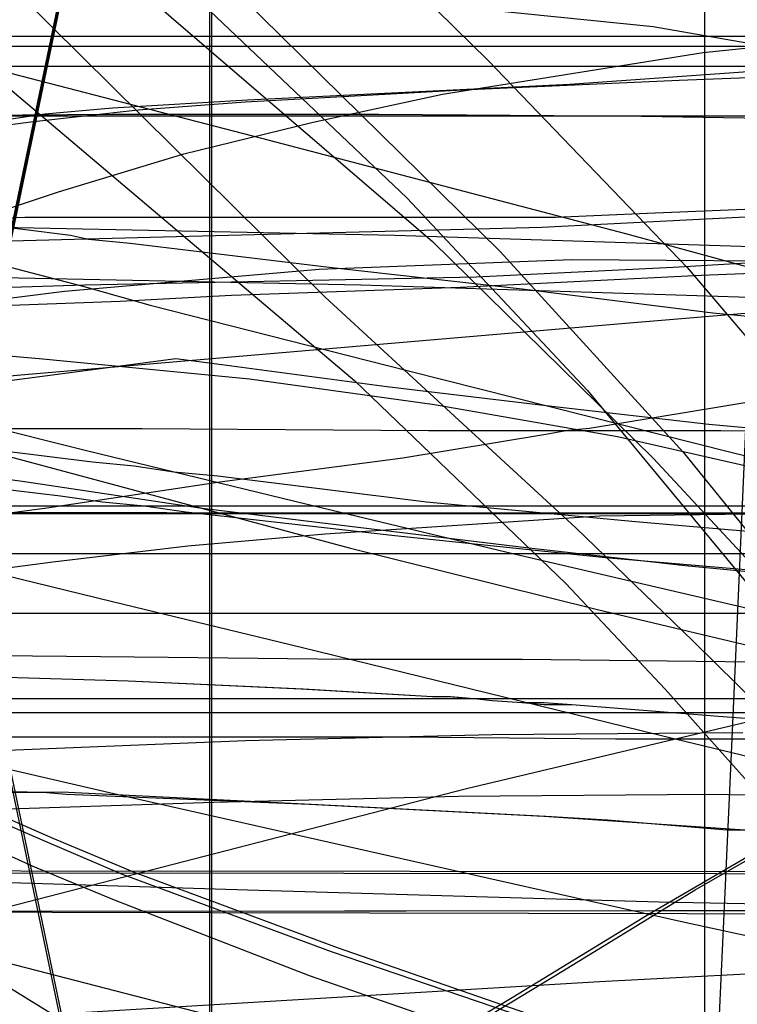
# Model space of a CAD drawing. Header units: millimetres. Extents: x 0 to 1298, y -1 to 755.
# Tile 140 of 169: x 71 to 107, y 45 to 95. Entities that reach past the tile are written whole.
import ezdxf

# ---------------------------------------------------------------- set-up
doc = ezdxf.new("R2010")
doc.units = ezdxf.units.MM
doc.layers.add('1', color=7, linetype='Continuous')

# ---------------------------------------------------------------- blocks, each defined once
blk = doc.blocks.new('PART001')
at = {"layer": '1'}
blk.add_lwpolyline([(274.5, 307.4), (230.3, 306.9), (184.4, 306.6), (150.2, 306.3), (115.8, 306), (83.2, 305.9), (26.2, 305.9), (13.4, 306), (0, 306), (0, 58.5), (3.8, 58.6), (14.3, 58.6), (20.7, 58.7), (26.7, 58.7), (32.5, 58.8), (89.8, 58.8), (100.5, 58.7), (111.3, 58.7), (132.9, 58.6), (187.7, 58.6), (241.5, 58.2), (269.7, 57.7)], dxfattribs=at)
blk = doc.blocks.new('PART002')
at = {"layer": '1'}
blk.add_lwpolyline([(244.7, 50.2), (55.3, 50)], dxfattribs=at)
blk = doc.blocks.new('PART004')
at = {"layer": '1'}
blk.add_lwpolyline([(201.2, 0), (201.2, 68), (0, 68), (0, 0)], close=True, dxfattribs=at)
blk = doc.blocks.new('PART005')
at = {"layer": '1'}
blk.add_lwpolyline([(30.6, 100.1), (32.2, 93.9), (33.2, 90.8), (34.3, 87.9), (36.3, 83.5), (38.6, 79.2), (41.3, 75), (42.8, 73), (44.4, 71.2), (47.3, 68.7), (50.4, 66.4), (55.3, 62.9), (60.3, 59.6), (64.1, 57.5), (68.1, 55.5), (72.2, 53.7), (76.3, 52), (86.5, 48.2), (96.9, 44.6), (109.5, 40.7)], dxfattribs=at)
blk = doc.blocks.new('PART007')
at = {"layer": '1'}
blk.add_lwpolyline([(132.3, 0), (132.3, 60.7), (0, 60.7), (0, 0)], close=True, dxfattribs=at)
blk = doc.blocks.new('PART010')
at = {"layer": '1'}
blk.add_lwpolyline([(54.2, 7.5), (82, 140.8), (29.3, 140.7), (0, 0)], close=True, dxfattribs=at)
blk = doc.blocks.new('PART011')
at = {"layer": '1'}
blk.add_lwpolyline([(195, 0), (195, 90), (0, 90), (0, 0)], close=True, dxfattribs=at)
blk = doc.blocks.new('PART014')
at = {"layer": '1'}
blk.add_lwpolyline([(0, 0), (697.5, 0), (697.5, 65), (0, 65)], close=True, dxfattribs=at)
blk = doc.blocks.new('PART022')
at = {"layer": '1'}
blk.add_lwpolyline([(80.1, 0), (80.1, 182), (0, 182), (0, 0)], close=True, dxfattribs=at)
blk = doc.blocks.new('PART026')
at = {"layer": '1'}
blk.add_lwpolyline([(105, 0), (105, 105), (0, 105), (0, 0)], close=True, dxfattribs=at)
blk = doc.blocks.new('PART032')
at = {"layer": '1'}
blk.add_lwpolyline([(0, 269.9), (0.6, 77.2), (5.4, 77.4), (9.8, 77.6), (13.9, 77.8), (17.7, 78), (21.3, 78.2), (24.6, 78.4), (27.7, 78.5), (30.5, 78.7), (33.3, 78.8), (35.9, 78.9), (40.7, 79.2), (45.4, 79.4), (50, 79.6), (54.8, 79.8), (59.7, 80), (64.8, 80.2), (70.1, 80.5), (75.6, 80.7), (81.2, 81), (92.7, 81.4), (104.8, 82), (117.2, 82.5)], dxfattribs=at)
blk = doc.blocks.new('PART033')
at = {"layer": '1'}
blk.add_lwpolyline([(36.8, 146.8), (43.6, 140), (50.6, 133.4), (73, 113), (83.7, 103), (94.1, 92.8), (104.1, 82.4), (113.2, 71.7), (120, 62.6), (126.3, 52.9), (129.2, 48), (131.8, 43.2), (136.5, 32.9), (138.4, 28), (140.2, 22.8), (141.6, 17.7), (142.7, 12.4), (142.9, 11.8), (143.1, 10.6), (144.9, 0), (190.8, 14.4)], dxfattribs=at)
blk = doc.blocks.new('PART034')
at = {"layer": '1'}
blk.add_lwpolyline([(35, 0), (172, 0), (172, 70), (15.2, 70), (0, 51), (0, 44), (16.8, 23), (35, 23)], close=True, dxfattribs=at)
blk = doc.blocks.new('PART035')
at = {"layer": '1'}
blk.add_lwpolyline([(115.5, 68.4), (101.5, 69.6), (91, 70.6), (80.5, 71.9), (78.3, 72.1), (76.3, 72.4), (74.2, 72.6), (64.6, 73.8)], dxfattribs=at)
blk = doc.blocks.new('PART038')
at = {"layer": '1'}
blk.add_lwpolyline([(9.9, 148.5), (11.6, 138.3), (13.6, 128.2), (16.4, 116.2), (19.4, 104.6), (23.6, 89.2), (40.5, 91.9), (47.6, 92.9), (54.9, 93.9), (67.5, 95.2), (80, 95.8), (92.6, 95.5), (102.4, 94.5), (112.2, 92.8), (121.9, 90.4), (126.6, 89), (131.2, 87.3), (140.2, 83.5), (148.7, 78.8), (154, 75.1), (159.2, 71), (164, 66.5)], dxfattribs=at)
blk = doc.blocks.new('PART039')
at = {"layer": '1'}
blk.add_lwpolyline([(19.1, 153.8), (28.7, 140.8), (38.9, 129.7), (49.4, 119.6), (60, 110.3), (70.7, 101.4), (91.3, 83.7), (102.4, 72.8), (107.7, 67.1), (112.7, 61.3), (117.6, 55.3), (122.2, 49.2), (126.5, 43), (130.5, 36.6), (134.1, 30.2), (137.4, 23.6), (140.4, 16.9), (142.9, 10.2), (143, 9.7), (143.3, 8.8), (145.9, 0), (190.8, 14.1)], dxfattribs=at)
blk = doc.blocks.new('PART040')
at = {"layer": '1'}
blk.add_lwpolyline([(108.5, 54), (96.9, 54.8), (85.1, 55.4), (72.9, 55.9), (71.7, 56), (63.7, 56)], dxfattribs=at)
blk = doc.blocks.new('PART043')
at = {"layer": '1'}
blk.add_lwpolyline([(172, 70), (35, 70), (35, 47), (16.8, 47), (0, 26), (0, 18.9), (15.2, 0), (172, 0)], close=True, dxfattribs=at)
blk = doc.blocks.new('PART044')
at = {"layer": '1'}
blk.add_lwpolyline([(0, 247.9), (53.9, 79.4), (63.3, 83), (65.2, 83.7), (66.2, 84.1), (72.5, 86.2), (78.8, 88.1), (85.3, 89.7), (91.8, 91.1), (104.9, 93.2), (119.3, 94.7), (126.4, 95), (133.6, 95.1), (140.7, 94.9), (147.8, 94.3), (158, 92.8), (168.1, 90.5)], dxfattribs=at)
blk = doc.blocks.new('PART045')
at = {"layer": '1'}
blk.add_lwpolyline([(245.1, 93.5), (34.1, 93.5), (30.1, 93.2), (25.7, 92.5), (21.7, 91.3), (17.4, 89.8), (13.4, 87.5), (9.7, 84.8), (7.9, 83), (6.2, 81), (4.8, 78.7), (3.5, 76.4), (2.5, 74.1), (1.5, 71.5), (0.8, 68.8), (0.3, 66.3), (0.2, 64.5), (0, 61.7), (0, 16), (0, 0), (279.2, 0)], dxfattribs=at)
blk = doc.blocks.new('PART048')
at = {"layer": '1'}
blk.add_lwpolyline([(113.9, 66.6), (100, 67.8), (89.4, 68.9), (78.9, 70.1), (76.8, 70.4), (74.7, 70.6), (72.6, 70.9), (69.2, 71.3)], dxfattribs=at)
blk = doc.blocks.new('PART049')
at = {"layer": '1'}
blk.add_lwpolyline([(245, 93.5), (34.1, 93.5), (30, 93.2), (25.6, 92.4), (21.6, 91.3), (17.3, 89.8), (13.3, 87.5), (9.6, 84.8), (7.8, 82.9), (6.2, 81), (4.7, 78.6), (3.4, 76.3), (2.4, 74.1), (1.4, 71.4), (0.7, 68.8), (0.3, 66.2), (0.1, 64.4), (0, 61.7), (0, 16), (0, 0), (279.1, 0)], dxfattribs=at)
blk = doc.blocks.new('PART050')
at = {"layer": '1'}
blk.add_lwpolyline([(107.1, 54.1), (106.1, 54.1), (100.1, 54.6), (97, 54.8), (85.2, 55.4), (73, 56), (60.5, 56.1)], dxfattribs=at)
blk = doc.blocks.new('PART052')
at = {"layer": '1'}
blk.add_lwpolyline([(0, 0), (570, 0), (570, 65), (0, 65)], close=True, dxfattribs=at)
blk = doc.blocks.new('PART053')
at = {"layer": '1'}
blk.add_lwpolyline([(201.2, 0), (201.2, 68), (0, 68), (0, 0)], close=True, dxfattribs=at)
blk = doc.blocks.new('PART055')
at = {"layer": '1'}
blk.add_lwpolyline([(133, 0), (133, 60), (0, 60), (0, 0)], close=True, dxfattribs=at)
blk = doc.blocks.new('PART056')
at = {"layer": '1'}
blk.add_lwpolyline([(251.9, 50.1), (9, 50), (0, 39.3), (1.4, 37.5), (2.6, 35.7), (5.1, 32.4), (8.6, 27.4), (12.2, 22.1), (14.2, 18.6), (16.2, 15), (18, 11.5), (19.7, 8.1), (46.5, 0), (122.1, 0), (129.3, 0.1), (243.7, 0.1), (244.1, 2.9), (244.5, 5.4)], dxfattribs=at)
blk = doc.blocks.new('PART057')
at = {"layer": '1'}
blk.add_lwpolyline([(0, 254.7), (0, 49.7), (2, 49.9), (4.1, 50), (8.7, 50.3), (13.7, 50.6), (19, 50.8), (30, 51.4), (35.6, 51.6), (40.9, 51.7), (49.4, 51.9), (57.5, 51.8), (65.7, 51.6), (82, 51.1), (102.7, 50.5), (123.2, 50.1), (164.6, 49), (247.5, 46.8)], dxfattribs=at)
blk = doc.blocks.new('PART062')
at = {"layer": '1'}
blk.add_lwpolyline([(82, 140.9), (27.8, 133.3), (0, 0), (52.6, 0.1)], close=True, dxfattribs=at)
blk = doc.blocks.new('PART068')
at = {"layer": '1'}
blk.add_lwpolyline([(111.5, 85.5), (102.1, 85.1), (97.5, 84.9), (70.8, 84.9), (67.7, 84.8)], dxfattribs=at)
blk = doc.blocks.new('PART071')
at = {"layer": '1'}
blk.add_lwpolyline([(80.2, 0), (80.2, 182), (0, 182), (0, 0)], close=True, dxfattribs=at)
blk = doc.blocks.new('PART076')
at = {"layer": '1'}
blk.add_lwpolyline([(33.4, 227), (30.4, 214.9), (27.3, 202.5), (24.3, 190), (21.2, 177.6), (18.1, 165.3), (15.2, 153.3), (13.3, 145.9), (11.5, 138.6), (9.7, 131.4), (7.9, 124), (6, 116.5), (4.1, 108.7), (0, 92.1), (21.9, 86.2), (44, 80.1), (65.5, 74.1), (87.1, 68.3), (99.6, 65.2), (112.2, 62.2), (137.2, 56.2), (160.3, 50.3), (171.9, 47.2)], dxfattribs=at)
blk = doc.blocks.new('PART077')
at = {"layer": '1'}
blk.add_lwpolyline([(55.6, 95.9), (64.5, 93.6), (82.7, 88.9), (101, 84.1), (119.3, 79.1)], dxfattribs=at)
blk = doc.blocks.new('PART085')
at = {"layer": '1'}
blk.add_lwpolyline([(14.9, 149.2), (19.8, 141.5), (24.8, 134.8), (30.1, 128.4), (35.5, 122.5), (41.3, 116.7), (52.7, 106.2), (64.7, 95.9), (87.4, 76.7), (98, 66.5), (103, 61.2), (107.8, 55.8), (112.5, 50.3), (116.8, 44.7), (120.9, 38.9), (124.7, 33.2), (128.2, 27.2), (131.3, 21.2), (134.1, 15.1), (136.5, 8.9), (136.7, 8), (139.2, 0), (222.3, 7.9)], dxfattribs=at)
blk = doc.blocks.new('PART087')
at = {"layer": '1'}
blk.add_lwpolyline([(7.6, 151.7), (9.3, 140.2), (10.7, 131.3), (12.4, 122.3), (14.3, 113.4), (16.9, 102.8), (19.7, 92.7), (23.2, 80.7), (38.1, 80), (44.9, 79.7), (50.9, 79.4), (61.4, 78.7), (71.7, 77.8), (82.1, 76.8), (91.4, 75.5), (100.6, 73.9), (109.8, 71.8)], dxfattribs=at)
blk = doc.blocks.new('PART090')
at = {"layer": '1'}
blk.add_lwpolyline([(140, 84.8), (131.5, 84.1), (122.3, 83.5), (113.6, 83), (103.4, 82.4), (93.5, 81.9), (73.8, 81.5), (54.8, 80.9), (0, 80.3), (39, 61.1), (45.7, 57.6), (52.6, 53.8), (59.3, 49.9), (66.2, 45.7), (72.7, 41.8), (78.8, 37.7), (85.6, 33.3), (93.9, 27.5), (102.8, 20.7), (106.3, 18), (110.1, 14.9), (114.9, 10.9), (128, 0), (161.5, 86.7)], close=True, dxfattribs=at)
blk = doc.blocks.new('PART092')
at = {"layer": '1'}
blk.add_lwpolyline([(35, 47), (16.8, 47), (0, 26), (0, 19), (15.2, 0), (172, 0.1), (172, 70.1), (35, 70)], close=True, dxfattribs=at)
blk = doc.blocks.new('PART093')
at = {"layer": '1'}
blk.add_lwpolyline([(33.5, 0), (46.6, 10.9), (51.4, 14.8), (55.2, 18), (58.7, 20.7), (67.6, 27.5), (75.9, 33.3), (82.7, 37.7), (88.8, 41.8), (95.3, 45.7), (102.2, 49.9), (108.9, 53.8), (115.8, 57.6), (122.5, 61.1), (161.5, 80.3), (106.7, 80.9), (87.7, 81.5), (68, 81.9), (58.1, 82.4), (47.9, 83), (39.2, 83.5), (30, 84.1), (21.5, 84.8), (0, 86.7)], close=True, dxfattribs=at)
blk = doc.blocks.new('PART094')
at = {"layer": '1'}
blk.add_lwpolyline([(27.2, 145), (32.2, 139.4), (37.4, 133.9), (47.9, 123.9), (69.6, 104.7), (80.1, 95.3), (90, 85.9), (99.1, 76.2), (107.2, 66.4), (112.7, 58), (118.1, 48.7), (120.5, 44.1), (122.9, 39.2), (127.6, 29.1), (132, 18.9), (136.5, 8.1), (136.8, 7.4), (137.3, 6.2), (139.8, 0), (222.3, 7.8)], dxfattribs=at)
blk = doc.blocks.new('PART095')
at = {"layer": '1'}
blk.add_lwpolyline([(172, 0), (172, 70), (15.2, 70.1), (0, 51.1), (0, 44.1), (16.8, 23.1), (35, 23.1), (35, 0.1)], close=True, dxfattribs=at)
blk = doc.blocks.new('PART096')
at = {"layer": '1'}
blk.add_lwpolyline([(0, 222), (47.5, 77.7), (56.6, 79.1), (58.5, 79.4), (59, 79.5), (60, 79.6), (72.8, 81.2), (85.6, 82.3), (98.3, 82.8), (112.6, 82.7), (126.9, 81.9), (141.2, 80.3), (150.6, 78.7), (159.8, 76.7), (164.4, 75.5)], dxfattribs=at)
blk = doc.blocks.new('PART097')
at = {"layer": '1'}
blk.add_lwpolyline([(117.8, 55.7), (105.2, 55.9), (92.6, 55.8), (80.3, 55.5), (67.9, 55.1)], dxfattribs=at)
blk = doc.blocks.new('PART099')
at = {"layer": '1'}
blk.add_lwpolyline([(106.9, 59), (94.3, 58.9), (81.9, 58.6), (69.5, 58.1)], dxfattribs=at)
blk = doc.blocks.new('PART103')
at = {"layer": '1'}
blk.add_lwpolyline([(143.3, 87.3), (134.7, 86.5), (125.6, 85.9), (116.9, 85.4), (106.7, 84.9), (96.8, 84.4), (77.1, 83.9), (58, 83.4), (0, 82.8), (41.6, 62.3), (48.3, 58.8), (55.1, 55), (68.7, 47), (75.2, 43), (81.5, 38.8), (88.1, 34.5), (92, 31.7), (96.3, 28.7), (104.1, 22.8), (108.7, 19.3), (113, 15.7), (116.9, 12.5), (131.9, 0), (166.5, 89.3)], close=True, dxfattribs=at)
blk = doc.blocks.new('PART104')
at = {"layer": '1'}
blk.add_lwpolyline([(108.4, 83.4), (89.4, 84), (69.6, 84.4), (59.7, 84.9), (49.5, 85.5), (40.8, 86), (31.7, 86.6), (23.1, 87.3), (0, 89.3), (34.5, 0), (49.5, 12.5), (53.4, 15.7), (57.8, 19.3), (62.3, 22.8), (70.1, 28.7), (74.4, 31.8), (78.3, 34.5), (84.9, 38.8), (91.2, 43), (97.8, 47), (104.5, 51.1), (111.3, 55)], dxfattribs=at)
blk = doc.blocks.new('PART109')
at = {"layer": '1'}
blk.add_lwpolyline([(0, 0), (675, 0), (675, 65), (0, 65)], close=True, dxfattribs=at)
blk = doc.blocks.new('PART111')
at = {"layer": '1'}
blk.add_lwpolyline([(30.4, 98.7), (32, 92.4), (32.9, 89.4), (34, 86.4), (35.9, 82), (38.2, 77.8), (40.8, 73.6), (42.2, 71.6), (43.9, 69.8), (46.7, 67.3), (49.8, 65), (54.6, 61.5), (59.5, 58.2), (63.3, 56), (67.2, 54.1), (71.2, 52.3), (75.3, 50.6), (85.1, 46.8), (94.9, 43.4), (106.9, 39.5)], dxfattribs=at)
blk = doc.blocks.new('PART116')
at = {"layer": '1'}
blk.add_lwpolyline([(114.1, 92.2), (103.7, 91.8), (92.8, 91.3), (87.4, 91), (81.9, 90.7), (76.5, 90.3), (71.1, 89.7), (65.7, 89)], dxfattribs=at)
blk = doc.blocks.new('PART119')
at = {"layer": '1'}
blk.add_lwpolyline([(54.1, 7.6), (81.9, 140.8), (29.3, 140.7), (0, 0)], close=True, dxfattribs=at)
blk = doc.blocks.new('PART121')
at = {"layer": '1'}
blk.add_lwpolyline([(0.7, 290.6), (0, 63.8), (4.2, 63.7), (8.5, 63.7), (17.6, 63.5), (27.2, 63.4), (37.1, 63.2), (78, 62.8), (87, 62.7), (95.8, 62.7), (113.3, 62.5), (139.2, 61.8), (165.3, 60.9), (225, 59.1), (279.1, 57.7)], dxfattribs=at)
blk = doc.blocks.new('PART124')
at = {"layer": '1'}
blk.add_lwpolyline([(80.2, 0), (80.2, 182.1), (0, 182.1), (0, 0)], close=True, dxfattribs=at)
blk = doc.blocks.new('PART128')
at = {"layer": '1'}
blk.add_lwpolyline([(0, 326.5), (1.4, 88.9), (6.3, 89.1), (11.6, 89.2), (17.1, 89.3), (22.9, 89.4), (29, 89.6), (35.2, 89.7), (48.2, 89.9), (61.6, 90), (75.2, 90.1), (88.6, 90.1), (101.8, 90), (114.2, 89.8), (126.5, 89.6), (139, 89.5), (156.7, 89.1), (174.3, 88.6), (190.2, 88.3), (206.1, 88.1), (237.2, 87.4), (263, 86.7)], dxfattribs=at)
blk = doc.blocks.new('PART129')
at = {"layer": '1'}
blk.add_lwpolyline([(247.8, 49.6), (8.3, 50.1), (0, 40.2), (3.5, 36.8), (5.2, 34.9), (6.8, 32.8), (8.9, 29.7), (10.8, 26.5), (12.3, 24.1), (13.8, 21.6), (16.2, 16.6), (17.2, 14.3), (17.6, 13.3), (18, 12.5), (18.8, 10.8), (20.4, 10.3), (21.8, 9.7), (24.6, 8.7), (28.9, 7.2), (33.3, 5.6), (41.9, 2.5), (45.4, 1.3), (49.1, 0.1), (242.6, 0)], dxfattribs=at)
blk = doc.blocks.new('PART131')
at = {"layer": '1'}
blk.add_lwpolyline([(0, 0), (583.1, 0), (583.1, 65), (0, 65)], close=True, dxfattribs=at)
blk = doc.blocks.new('PART134')
at = {"layer": '1'}
blk.add_lwpolyline([(54.2, 133.3), (0, 140.8), (29.3, 0.1), (82, 0)], close=True, dxfattribs=at)
blk = doc.blocks.new('PART136')
at = {"layer": '1'}
blk.add_lwpolyline([(32, 147.3), (27.3, 142.6), (25, 140.6), (22.7, 138.7), (19.2, 136.1), (15.5, 133.8), (11.1, 131.2), (6.6, 128.9), (1.8, 126.5), (0, 125.7), (0, 75.7), (8.5, 63.3), (253.5, 0)], dxfattribs=at)
blk = doc.blocks.new('PART143')
at = {"layer": '1'}
blk.add_lwpolyline([(0.9, 222.9), (2, 204), (3.4, 184.8), (5.2, 165.9), (9.9, 128.2), (13.2, 107.2), (16.7, 86.3), (21.3, 60), (44.7, 63.8), (58.6, 65.8), (72.2, 67.6), (79, 68.4), (85.9, 69), (99.7, 69.9), (113.6, 70.1), (125.5, 69.7), (137.2, 68.6), (142.9, 67.8), (148.6, 66.7), (154.2, 65.3), (156.8, 64.6), (159.4, 63.7), (164.7, 61.8)], dxfattribs=at)
blk = doc.blocks.new('PART144')
at = {"layer": '1'}
blk.add_lwpolyline([(174, 70.4), (37, 70.4), (37, 48.2), (17.5, 48.2), (0, 26.1), (0, 19.1), (0.9, 18), (15.1, 0), (174, 0), (174, 18)], close=True, dxfattribs=at)
blk = doc.blocks.new('PART145')
at = {"layer": '1'}
blk.add_lwpolyline([(231.3, 92.5), (37.7, 92.5), (34.1, 92.4), (30, 92.2), (25.7, 91.4), (21.6, 90.2), (17.3, 88.7), (13.3, 86.5), (9.6, 83.8), (7.8, 81.9), (6.2, 80), (4.7, 77.6), (3.5, 75.3), (2.4, 73), (1.4, 70.4), (0.8, 67.8), (0.3, 65.2), (0.1, 63), (0, 60.7), (0, 15), (0, 0), (269, 0)], dxfattribs=at)
blk = doc.blocks.new('PART146')
at = {"layer": '1'}
blk.add_lwpolyline([(14.4, 220.5), (0.1, 215.2), (52.3, 45.7), (62, 48.2), (93, 56.2), (108.6, 59.9), (124.4, 63.3), (140.3, 66.2), (156.6, 68.5), (166.3, 69.5)], dxfattribs=at)
blk = doc.blocks.new('PART147')
at = {"layer": '1'}
blk.add_lwpolyline([(107.4, 74.3), (105.2, 74.5), (97.3, 75.4), (89, 76.4), (80.7, 77.5), (78.4, 77.8), (3.5, 67.9)], dxfattribs=at)
blk = doc.blocks.new('PART150')
at = {"layer": '1'}
blk.add_lwpolyline([(114, 59.2), (105.9, 59.8), (98.3, 60.4), (96.9, 60.4), (95.8, 60.5), (94.3, 60.6), (93.4, 60.7), (92.2, 60.8), (91.3, 60.8), (84.8, 61.2), (76, 61.6), (69.3, 61.8)], dxfattribs=at)
blk = doc.blocks.new('PART151')
at = {"layer": '1'}
blk.add_lwpolyline([(114, 59.2), (105.9, 59.8), (98.3, 60.4), (96.9, 60.5), (95.8, 60.5), (94.3, 60.6), (93.4, 60.7), (92.1, 60.8), (91.3, 60.8), (84.7, 61.2), (76, 61.6), (69.3, 61.8)], dxfattribs=at)
blk = doc.blocks.new('PART152')
at = {"layer": '1'}
blk.add_lwpolyline([(0, 51.3), (0, 44.3), (17.6, 22.2), (37, 22.2), (37, 0), (174, 0), (174, 70.4), (15.2, 70.4), (0.9, 52.4)], close=True, dxfattribs=at)
blk = doc.blocks.new('PART153')
at = {"layer": '1'}
blk.add_lwpolyline([(114.7, 79.2), (105.4, 80.1), (95.8, 81.3), (86.1, 82.4), (76.1, 83.6), (74, 83.8), (73.1, 84), (70.7, 84.3), (69, 84.5)], dxfattribs=at)
blk = doc.blocks.new('PART154')
at = {"layer": '1'}
blk.add_lwpolyline([(24.5, 151.8), (29.7, 143.7), (35.3, 135.8), (41.1, 128.2), (47.1, 120.9), (53.3, 113.8), (59.8, 106.7), (85.9, 80.9), (98.5, 69.3), (104.4, 63.6), (110, 58.1), (115.1, 52.5), (119.9, 46.9), (124.4, 40.8), (128.7, 34.3), (133, 27.4), (137, 20.3), (147.9, 0), (173.8, 6.5)], dxfattribs=at)
blk = doc.blocks.new('PART155')
at = {"layer": '1'}
blk.add_lwpolyline([(117.3, 77.3), (105.9, 75.4), (99.2, 74.3), (98.1, 74.2), (97, 74), (89.8, 72.8), (80.6, 71.6), (71.9, 70.3), (63.8, 69.2), (55.5, 68.2), (47.5, 67.4), (31.8, 65.9), (0, 63.9), (107.2, 4.1)], dxfattribs=at)
blk = doc.blocks.new('PART156')
at = {"layer": '1'}
blk.add_lwpolyline([(0.3, 220.3), (1.7, 210.1), (4, 200.4), (5.5, 195.3), (7.1, 190.5), (10.8, 181.4), (15, 172.5), (20.1, 163.4), (31.4, 147.8), (37.7, 140.3), (43.9, 133.4), (50.3, 126.7), (56.9, 120.1), (69.7, 107.8), (94.7, 83.2), (103.9, 73.1), (112.5, 62.5), (120.4, 51.4), (124.7, 44.6), (128.9, 37.3), (133, 29.8), (137, 21.9), (147.7, 0), (169.2, 5.5)], dxfattribs=at)
blk = doc.blocks.new('PART158')
at = {"layer": '1'}
blk.add_lwpolyline([(245.1, 92.9), (240.7, 93.6), (236.5, 94), (35.6, 94), (31.4, 93.6), (26.9, 92.9), (22.7, 91.7), (18.2, 90.1), (14, 87.7), (10.2, 84.9), (8.2, 82.9), (6.5, 80.8), (4.9, 78.4), (2.5, 73.6), (1.5, 70.9), (0.8, 68.1), (0.3, 65.4), (0.1, 62.8), (0, 60.7), (0, 15), (0, 0), (272, 0)], dxfattribs=at)
blk = doc.blocks.new('PART159')
at = {"layer": '1'}
blk.add_lwpolyline([(231.3, 92.5), (37.8, 92.5), (34.1, 92.4), (30, 92.2), (25.7, 91.4), (21.6, 90.2), (17.4, 88.7), (13.3, 86.5), (9.7, 83.8), (7.8, 81.9), (6.2, 80), (4.7, 77.6), (3.5, 75.3), (2.4, 73), (1.4, 70.4), (0.8, 67.8), (0.3, 65.2), (0.2, 63), (0, 60.7), (0, 15), (0, 0), (269, 0)], dxfattribs=at)
blk = doc.blocks.new('PART160')
at = {"layer": '1'}
blk.add_lwpolyline([(245.1, 92.9), (240.7, 93.6), (236.5, 93.9), (232.8, 94), (39.3, 94), (35.6, 93.9), (31.4, 93.6), (26.9, 92.9), (22.7, 91.7), (18.2, 90.1), (14, 87.7), (10.2, 84.9), (8.2, 82.9), (6.5, 80.8), (4.9, 78.4), (2.5, 73.6), (1.5, 70.8), (0.8, 68.1), (0.3, 65.4), (0.1, 62.8), (0, 60.7), (0, 15), (0, 0), (272, 0)], dxfattribs=at)
blk = doc.blocks.new('PART161')
at = {"layer": '1'}
blk.add_lwpolyline([(119.6, 65.9), (104, 67.4), (96, 68.3), (87.7, 69.3), (79.6, 70.3), (70.9, 71.6), (61.6, 72.9)], dxfattribs=at)
blk = doc.blocks.new('PART167')
at = {"layer": '1'}
blk.add_lwpolyline([(65.8, 67.9), (75.2, 65.6), (84.7, 63.3), (103.5, 58.7), (112.6, 56.5)], dxfattribs=at)
blk = doc.blocks.new('PART169')
at = {"layer": '1'}
blk.add_lwpolyline([(260.6, 295.9), (0.1, 295.9), (0.1, 181.7), (0, 168.9), (0, 44.5), (4.2, 44.2), (8.2, 43.9), (12, 43.7), (15.7, 43.5), (22.9, 43.2), (30, 43.1), (41.2, 43.2), (52.8, 43.7), (76.4, 45.1), (99.7, 46.5), (122.8, 47.7), (165, 50.4), (207.1, 53.1), (244.6, 55.6)], dxfattribs=at)
blk = doc.blocks.new('PART170')
at = {"layer": '1'}
blk.add_lwpolyline([(66, 58.1), (75.5, 55.9), (94.5, 51.6), (103.9, 49.5), (113.1, 47.5)], dxfattribs=at)
blk = doc.blocks.new('PART179')
at = {"layer": '1'}
blk.add_lwpolyline([(11.4, 146.1), (8.3, 133.8), (6.8, 127.8), (5.4, 122.1), (3.9, 116.5), (3.2, 113.4), (2.6, 111.1), (1.3, 105.9), (0, 101), (6.5, 99.3), (13.2, 97.5), (20.1, 95.6), (27.3, 93.7), (34.7, 91.7), (42.3, 89.7), (50.1, 87.6), (57.9, 85.6), (73.9, 81.4), (77.1, 80.5), (90.1, 77.2), (106.3, 73.1), (122.3, 69.2)], dxfattribs=at)
blk = doc.blocks.new('PART183')
at = {"layer": '1'}
blk.add_lwpolyline([(0, 0), (707.5, 0), (707.5, 65), (0, 65)], close=True, dxfattribs=at)
blk = doc.blocks.new('PART184')
at = {"layer": '1'}
blk.add_lwpolyline([(0, 308.4), (0, 74), (3.8, 74), (7.4, 74.1), (14.3, 74.1), (20.7, 74.2), (38.2, 74.2), (49.2, 74.3), (76.7, 74.3), (91.1, 74.2), (105.8, 74.2), (135.8, 74), (166, 73.9), (185.4, 73.8), (204.5, 73.7), (223.5, 73.7), (279.8, 73.4)], dxfattribs=at)
blk = doc.blocks.new('PART185')
at = {"layer": '1'}
blk.add_lwpolyline([(30.5, 99.8), (32.2, 93.6), (33.2, 90.6), (34.3, 87.6), (36.3, 83.2), (38.6, 78.9), (41.3, 74.7), (42.8, 72.8), (44.4, 70.9), (47.3, 68.4), (50.4, 66.1), (55.3, 62.6), (60.2, 59.4), (64, 57.2), (67.8, 55.3), (71.7, 53.6), (75.7, 51.9), (86.2, 48), (96.8, 44.4), (109.7, 40.4)], dxfattribs=at)
blk = doc.blocks.new('PART186')
at = {"layer": '1'}
blk.add_lwpolyline([(246.9, 51.9), (11.8, 52.1)], dxfattribs=at)
blk = doc.blocks.new('PART191')
at = {"layer": '1'}
blk.add_lwpolyline([(54.1, 133.2), (0, 140.8), (29.3, 0.1), (81.9, 0)], close=True, dxfattribs=at)
blk = doc.blocks.new('PART196')
at = {"layer": '1'}
blk.add_lwpolyline([(201.2, 0), (201.2, 68), (0, 68), (0, 0)], close=True, dxfattribs=at)
blk = doc.blocks.new('PART198')
at = {"layer": '1'}
blk.add_lwpolyline([(132.3, 0), (132.3, 60.7), (0, 60.7), (0, 0)], close=True, dxfattribs=at)
blk = doc.blocks.new('PART201')
at = {"layer": '1'}
blk.add_lwpolyline([(80.1, 0), (80.1, 182), (0, 182), (0, 0)], close=True, dxfattribs=at)
blk = doc.blocks.new('PART203')
at = {"layer": '1'}
blk.add_lwpolyline([(0, 0), (540, 0), (540, 65), (0, 65)], close=True, dxfattribs=at)
blk = doc.blocks.new('PART204')
at = {"layer": '1'}
blk.add_lwpolyline([(132.3, 0), (132.3, 60.7), (0, 60.7), (0, 0)], close=True, dxfattribs=at)
blk = doc.blocks.new('PART208')
at = {"layer": '1'}
blk.add_lwpolyline([(54.2, 7.6), (81.9, 140.9), (29.3, 140.8), (0, 0)], close=True, dxfattribs=at)
blk = doc.blocks.new('PART212')
at = {"layer": '1'}
blk.add_lwpolyline([(236.9, 51.8), (11.8, 52)], dxfattribs=at)
blk = doc.blocks.new('PART214')
at = {"layer": '1'}
blk.add_lwpolyline([(108.1, 92.3), (98.2, 91.6), (82, 90.8), (75.2, 90.4), (71.8, 90.1), (68.4, 89.6)], dxfattribs=at)
blk = doc.blocks.new('PART215')
at = {"layer": '1'}
blk.add_lwpolyline([(80.2, 0), (80.2, 182), (0, 182), (0, 0)], close=True, dxfattribs=at)
blk = doc.blocks.new('PART222')
at = {"layer": '1'}
blk.add_lwpolyline([(51.7, 8.5), (78, 8.5), (87.6, 0), (103.6, 0), (103.7, 1.9), (103.8, 3.6), (103.9, 6.6), (104, 9), (104.1, 11.1), (104.2, 12.9), (104.3, 14.5), (104.4, 17.4), (104.5, 19.5), (104.6, 21.8), (104.6, 22.5), (104.8, 26.7), (105.1, 32.2), (105.4, 38), (105.7, 44.1), (106, 50.6), (106.3, 57.2), (106.6, 64), (107.2, 77.7)], dxfattribs=at)
blk = doc.blocks.new('PART223')
at = {"layer": '1'}
blk.add_lwpolyline([(0.2, 219.2), (0.1, 214.2), (0.1, 104.1), (0, 98.2), (0, 71.1), (3.9, 71.3), (7.6, 71.6), (14.7, 72.2), (21.4, 72.7), (28, 73.2), (38.3, 74.1), (49, 75), (59.7, 76), (70.6, 77), (101, 79.6), (131.1, 82.1), (161, 84.7), (191, 87.6), (201, 88.6), (211.1, 89.5), (221.1, 90.3), (231.2, 90.8), (243.8, 91), (255.7, 90.7)], dxfattribs=at)
blk = doc.blocks.new('PART225')
at = {"layer": '1'}
blk.add_lwpolyline([(34.3, 256), (0, 92.5), (4.5, 91.3), (14.1, 88.7), (19.2, 87.3), (29.6, 84.6), (40.4, 81.7), (51.5, 78.8), (73.9, 73.2), (85, 70.5), (95.4, 68), (105.7, 65.6), (125.9, 60.9), (150.4, 54.9), (167, 50.7), (175, 48.7), (199.7, 42.6), (224.5, 36.7), (241.3, 33), (258.1, 29.5)], dxfattribs=at)

msp = doc.modelspace()

# ---------------------------------------------------------------- block references
for name in ['PART044', 'PART146', 'PART096', 'PART038', 'PART143', 'PART087', 'PART033', 'PART039', 'PART154', 'PART156', 'PART085', 'PART094', 'PART128', 'PART184', 'PART001', 'PART121', 'PART185', 'PART111', 'PART005', 'PART032', 'PART077', 'PART223', 'PART057', 'PART169', 'PART179', 'PART225', 'PART167', 'PART076', 'PART170', 'PART124', 'PART022', 'PART071', 'PART201', 'PART215', 'PART136', 'PART062', 'PART208', 'PART010', 'PART119', 'PART134', 'PART191', 'PART214', 'PART222', 'PART116', 'PART068', 'PART026', 'PART153', 'PART158', 'PART160', 'PART045', 'PART049', 'PART145', 'PART159', 'PART011', 'PART103', 'PART104', 'PART090', 'PART093', 'PART035', 'PART161', 'PART155', 'PART048', 'PART147', 'PART144', 'PART152', 'PART092', 'PART095', 'PART034', 'PART043', 'PART004', 'PART053', 'PART196', 'PART014', 'PART052', 'PART109', 'PART131', 'PART183', 'PART203', 'PART151', 'PART150', 'PART007', 'PART198', 'PART204', 'PART055', 'PART099', 'PART040', 'PART050', 'PART097', 'PART002', 'PART186', 'PART212', 'PART056', 'PART129']:
    msp.add_blockref(name, (0, 0))

doc.saveas('drawing.dxf')
